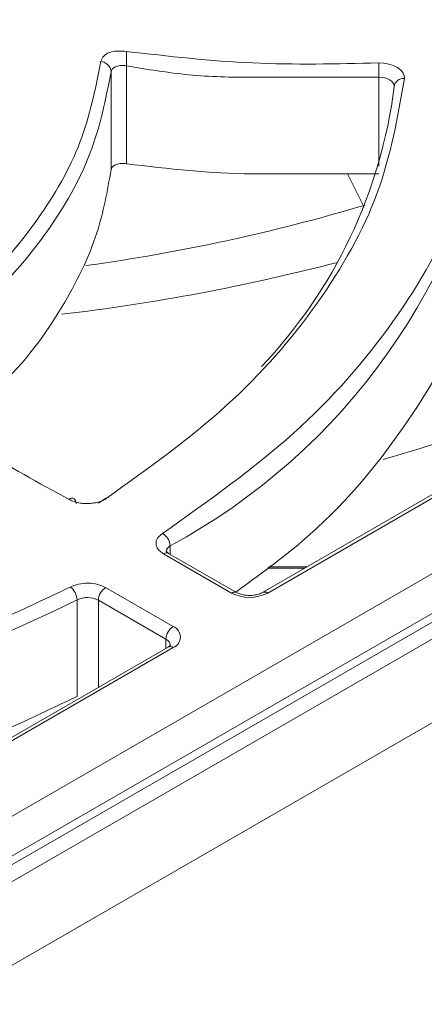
# Model space of a CAD drawing. Header units: millimetres. Extents: x -420 to 420, y -297 to 297.
# Tile 195 of 203: x 298 to 306, y 212 to 231. Entities that reach past the tile are written whole.
import ezdxf

# ---------------------------------------------------------------- set-up
doc = ezdxf.new("R2010")
doc.units = ezdxf.units.MM
doc.header["$MEASUREMENT"] = 0
doc.layers.add('layer 1', color=7, linetype='Continuous')

msp = doc.modelspace()

# ---------------------------------------------------------------- linework, layer by layer
at = {"layer": 'layer 1', "lineweight": 9}
for points in [[(269.8796, 197.9161), (269.8796, 197.9161), (332.3764, 233.9946), (332.3764, 233.9946)], [(332.0228, 232.1575), (332.0228, 232.1575), (270.5868, 196.6913), (270.5868, 196.6913)], [(274.4773, 201.8363), (274.4773, 201.8363), (326.8043, 232.0439), (326.8043, 232.0439)], [(327.4593, 231.6517), (327.4593, 231.6517), (274.8497, 201.2807), (274.8497, 201.2807)], [(327.7093, 231.6269), (327.7093, 231.6269), (275.0997, 201.2559), (275.0997, 201.2559)], [(299.7161, 227.8718), (299.7161, 227.8718), (299.7161, 229.7781), (299.7161, 229.7781)], [(300.0156, 229.8933), (300.0156, 229.8933), (300.0156, 227.9878), (300.0156, 227.9878)], [(304.9244, 227.943), (304.9244, 227.943), (304.9244, 229.6705), (304.9244, 229.6705)], [(300.8656, 220.5527), (304.261, 222.3873), (306.6119, 225.6954), (307.2281, 229.5055)], [(302.6396, 224.0394), (304.0604, 225.5332), (304.966, 227.4426), (305.2238, 229.4881)], [(304.3124, 227.7924), (304.3124, 227.7924), (304.64, 227.141), (304.64, 227.141)], [(299.2225, 226.006), (301.0618, 226.2596), (302.879, 226.653), (304.6584, 227.1826)], [(298.7515, 225.058), (300.562, 225.2718), (302.3556, 225.6092), (304.1198, 226.0682)], [(248.5826, 176.6395), (248.5826, 176.6395), (332.0228, 224.8086), (332.0228, 224.8086)], [(305.0066, 222.2301), (306.8925, 222.7701), (308.7235, 223.4866), (310.4753, 224.3694)], [(310.1765, 223.9822), (310.1765, 223.9822), (302.6622, 219.6443), (302.6622, 219.6443)], [(310.2765, 223.9724), (310.2765, 223.9724), (302.7622, 219.6343), (302.7622, 219.6343)], [(332.73, 223.5838), (332.73, 223.5838), (249.2898, 175.4146), (249.2898, 175.4146)], [(299.4717, 221.3853), (299.4717, 221.3853), (299.6111, 221.4769), (299.6111, 221.4769)], [(300.8656, 220.5527), (300.8602, 220.6529), (300.804, 220.7437), (300.7166, 220.7931)], [(300.8656, 220.5527), (300.8214, 220.5297), (300.7924, 220.4855), (300.7888, 220.4359)], [(300.8656, 220.5527), (300.8656, 220.5527), (300.8656, 220.3887), (300.8656, 220.3887)], [(300.8352, 220.4061), (300.8026, 220.4209), (300.7644, 220.4171), (300.7352, 220.3961)], [(302.055, 219.6343), (302.055, 219.6343), (300.7352, 220.3961), (300.7352, 220.3961)], [(302.155, 219.6443), (302.155, 219.6443), (300.8352, 220.4061), (300.8352, 220.4061)], [(254.9467, 172.149), (254.9467, 172.149), (338.3869, 220.3181), (338.3869, 220.3181)], [(302.751, 220.1191), (302.751, 220.1191), (303.485, 220.1191), (303.485, 220.1191)], [(303.532, 220.1463), (303.532, 220.1463), (302.7866, 220.1463), (302.7866, 220.1463)], [(340.1547, 219.7057), (340.1547, 219.7057), (255.6537, 170.9244), (255.6537, 170.9244)], [(299.0539, 219.5009), (299.0499, 219.6003), (299.0003, 219.6921), (298.9195, 219.7497)], [(299.6089, 219.7401), (299.5247, 219.6863), (299.4721, 219.5949), (299.4675, 219.4951)], [(299.6089, 219.7401), (299.6089, 219.7401), (300.9236, 218.9811), (300.9236, 218.9811)], [(302.155, 219.6443), (302.1224, 219.6589), (302.0842, 219.6551), (302.055, 219.6343)], [(302.055, 219.6343), (302.2768, 219.5195), (302.5404, 219.5195), (302.7622, 219.6343)], [(302.7622, 219.6343), (302.7332, 219.6563), (302.6944, 219.6601), (302.662, 219.6441)], [(283.639, 215.7796), (288.9891, 215.8666), (294.2534, 217.1376), (299.0539, 219.5009)], [(299.4675, 219.4951), (299.3381, 219.5619), (299.1849, 219.5639), (299.0539, 219.5009)], [(299.0539, 217.6228), (299.0539, 217.6228), (299.0539, 219.5009), (299.0539, 219.5009)], [(300.7822, 218.7363), (300.7822, 218.7363), (299.4675, 219.4951), (299.4675, 219.4951)], [(299.4675, 219.4951), (299.4675, 219.4951), (299.4675, 217.8001), (299.4675, 217.8001)], [(300.9236, 218.9811), (300.8396, 218.9273), (300.7868, 218.8361), (300.7822, 218.7363)], [(300.8702, 218.6147), (300.8644, 218.6679), (300.831, 218.7141), (300.7822, 218.7363)], [(300.7822, 218.5589), (300.7822, 218.5589), (300.7822, 218.7363), (300.7822, 218.7363)], [(300.8236, 218.5829), (300.8236, 218.5829), (293.3092, 214.2448), (293.3092, 214.2448)], [(300.9236, 218.5729), (300.9236, 218.5729), (293.4092, 214.235), (293.4092, 214.235)], [(300.9236, 218.5729), (300.8944, 218.5939), (300.8564, 218.5977), (300.8236, 218.5829)]]:
    msp.add_open_spline(points, degree=3, dxfattribs=at)
for points, knots in [([(299.5165, 229.9815), (299.5311, 230.0177), (299.5457, 230.0537), (299.5735, 230.0845), (299.5735, 230.0845), (299.5981, 230.1113), (299.6329, 230.1343), (299.6757, 230.1507), (299.6757, 230.1507), (299.7185, 230.1671), (299.7691, 230.1769), (299.8231, 230.1801), (299.8231, 230.1801), (299.8845, 230.1837), (299.9499, 230.1785), (300.0156, 230.1733)], [0, 0, 0, 0, 0.2, 0.2, 0.2, 0.2, 0.4, 0.4, 0.4, 0.4, 0.6, 0.6, 0.6, 0.6, 1, 1, 1, 1]), ([(300.0156, 230.1733), (300.833, 230.0799), (301.6502, 229.9865), (302.4714, 229.9493), (302.4714, 229.9493), (303.2866, 229.9125), (304.1054, 229.9309), (304.9244, 229.9493)], [0, 0, 0, 0, 0.3333333, 0.3333333, 0.3333333, 0.3333333, 1, 1, 1, 1]), ([(300.0156, 230.1733), (300.0156, 230.1651), (300.0156, 230.1567), (300.0156, 230.1473), (300.0156, 230.1473), (300.0156, 230.1379), (300.0156, 230.1271), (300.0156, 230.1159), (300.0156, 230.1159), (300.0156, 230.0933), (300.0156, 230.0683), (300.0156, 230.0427), (300.0156, 230.0427), (300.0156, 230.0169), (300.0156, 229.9903), (300.0156, 229.9647), (300.0156, 229.9647), (300.0156, 229.9519), (300.0156, 229.9393), (300.0156, 229.9275), (300.0156, 229.9275), (300.0156, 229.9157), (300.0156, 229.9045), (300.0156, 229.8933)], [0, 0, 0, 0, 0.1428571, 0.1428571, 0.1428571, 0.1428571, 0.2857143, 0.2857143, 0.2857143, 0.2857143, 0.4285714, 0.4285714, 0.4285714, 0.4285714, 0.5714286, 0.5714286, 0.5714286, 0.5714286, 0.7142857, 0.7142857, 0.7142857, 0.7142857, 1, 1, 1, 1]), ([(295.3945, 224.1902), (295.9635, 224.6084), (296.5325, 225.0266), (297.0217, 225.4748), (297.0217, 225.4748), (297.5109, 225.9228), (297.9205, 226.4008), (298.2707, 226.8928), (298.2707, 226.8928), (298.6209, 227.3846), (298.9117, 227.8908), (299.1095, 228.4079), (299.1095, 228.4079), (299.3073, 228.9251), (299.4119, 229.4533), (299.5165, 229.9815)], [0, 0, 0, 0, 0.2, 0.2, 0.2, 0.2, 0.4, 0.4, 0.4, 0.4, 0.6, 0.6, 0.6, 0.6, 1, 1, 1, 1]), ([(299.5165, 229.9815), (299.5433, 229.9735), (299.5699, 229.9655), (299.5935, 229.9533), (299.5935, 229.9533), (299.6177, 229.9409), (299.6387, 229.9241), (299.6571, 229.9053), (299.6571, 229.9053), (299.6753, 229.8869), (299.6909, 229.8665), (299.7003, 229.8447), (299.7003, 229.8447), (299.7095, 229.8235), (299.7129, 229.8009), (299.7161, 229.7781)], [0, 0, 0, 0, 0.2, 0.2, 0.2, 0.2, 0.4, 0.4, 0.4, 0.4, 0.6, 0.6, 0.6, 0.6, 1, 1, 1, 1]), ([(304.9244, 229.9493), (304.9244, 229.9493), (305.025, 229.9433), (305.025, 229.9433), (305.025, 229.9433), (305.025, 229.9433), (305.1218, 229.9259), (305.1218, 229.9259), (305.1218, 229.9259), (305.1218, 229.9259), (305.2102, 229.8973), (305.2102, 229.8973), (305.2102, 229.8973), (305.2102, 229.8973), (305.287, 229.8593), (305.287, 229.8593), (305.287, 229.8593), (305.287, 229.8593), (305.3491, 229.8129), (305.3491, 229.8129), (305.3491, 229.8129), (305.3491, 229.8129), (305.3935, 229.7605), (305.3935, 229.7605), (305.3935, 229.7605), (305.3935, 229.7605), (305.4187, 229.7037), (305.4187, 229.7037), (305.4187, 229.7037), (305.4187, 229.7037), (305.4237, 229.6453), (305.4237, 229.6453)], [0, 0, 0, 0, 0.1111111, 0.1111111, 0.1111111, 0.1111111, 0.2222222, 0.2222222, 0.2222222, 0.2222222, 0.3333333, 0.3333333, 0.3333333, 0.3333333, 0.4444444, 0.4444444, 0.4444444, 0.4444444, 0.5555556, 0.5555556, 0.5555556, 0.5555556, 0.6666667, 0.6666667, 0.6666667, 0.6666667, 0.7777778, 0.7777778, 0.7777778, 0.7777778, 1, 1, 1, 1]), ([(304.9244, 229.9493), (304.9244, 229.9317), (304.9244, 229.9141), (304.9244, 229.8927), (304.9244, 229.8927), (304.9244, 229.8711), (304.9244, 229.8459), (304.9244, 229.8197), (304.9244, 229.8197), (304.9244, 229.7937), (304.9244, 229.7667), (304.9244, 229.7417), (304.9244, 229.7417), (304.9244, 229.7167), (304.9244, 229.6937), (304.9244, 229.6705)], [0, 0, 0, 0, 0.2, 0.2, 0.2, 0.2, 0.4, 0.4, 0.4, 0.4, 0.6, 0.6, 0.6, 0.6, 1, 1, 1, 1]), ([(299.7161, 229.7781), (299.6103, 229.2441), (299.5043, 228.7101), (299.3043, 228.1873), (299.3043, 228.1873), (299.1043, 227.6642), (298.8101, 227.1524), (298.4559, 226.6546), (298.4559, 226.6546), (298.1017, 226.1568), (297.6873, 225.6734), (297.1925, 225.22), (297.1925, 225.22), (296.6975, 224.7666), (296.1221, 224.3434), (295.5465, 223.9202)], [0, 0, 0, 0, 0.2, 0.2, 0.2, 0.2, 0.4, 0.4, 0.4, 0.4, 0.6, 0.6, 0.6, 0.6, 1, 1, 1, 1]), ([(300.0156, 229.8933), (299.9937, 229.8961), (299.9719, 229.8987), (299.9507, 229.8995), (299.9507, 229.8995), (299.9301, 229.9001), (299.9103, 229.8991), (299.8911, 229.8969), (299.8911, 229.8969), (299.8557, 229.8925), (299.8233, 229.8839), (299.7961, 229.8715), (299.7961, 229.8715), (299.7713, 229.8601), (299.7509, 229.8455), (299.7383, 229.8285), (299.7383, 229.8285), (299.7267, 229.8131), (299.7215, 229.7957), (299.7161, 229.7781)], [0, 0, 0, 0, 0.1666667, 0.1666667, 0.1666667, 0.1666667, 0.3333333, 0.3333333, 0.3333333, 0.3333333, 0.5, 0.5, 0.5, 0.5, 0.6666667, 0.6666667, 0.6666667, 0.6666667, 1, 1, 1, 1]), ([(304.9244, 229.6705), (304.3104, 229.6705), (303.6962, 229.6705), (303.0822, 229.6705), (303.0822, 229.6705), (302.9276, 229.6705), (302.773, 229.6705), (302.6184, 229.6705), (302.6184, 229.6705), (302.5792, 229.6705), (302.54, 229.6705), (302.5006, 229.6705), (302.5006, 229.6705), (302.4906, 229.6705), (302.4804, 229.6705), (302.4704, 229.6705), (302.4704, 229.6705), (302.4678, 229.6705), (302.465, 229.6705), (302.4624, 229.6705), (302.4624, 229.6705), (302.4616, 229.6705), (302.461, 229.6705), (302.4602, 229.6705), (302.4602, 229.6705), (302.46, 229.6705), (302.4598, 229.6705), (302.4596, 229.6705), (302.4596, 229.6705), (302.4594, 229.6705), (302.4592, 229.6705), (302.4592, 229.6705), (302.4592, 229.6705), (302.0488, 229.6703), (301.6366, 229.6801), (301.2292, 229.7189), (301.2292, 229.7189), (300.8216, 229.7577), (300.4186, 229.8255), (300.0156, 229.8933)], [0, 0, 0, 0, 0.0909091, 0.0909091, 0.0909091, 0.0909091, 0.1818182, 0.1818182, 0.1818182, 0.1818182, 0.2727273, 0.2727273, 0.2727273, 0.2727273, 0.3636364, 0.3636364, 0.3636364, 0.3636364, 0.4545455, 0.4545455, 0.4545455, 0.4545455, 0.5454545, 0.5454545, 0.5454545, 0.5454545, 0.6363636, 0.6363636, 0.6363636, 0.6363636, 0.7272727, 0.7272727, 0.7272727, 0.7272727, 0.8181818, 0.8181818, 0.8181818, 0.8181818, 1, 1, 1, 1]), ([(305.4237, 229.6453), (305.2924, 228.8979), (305.161, 228.1504), (304.8922, 227.4186), (304.8922, 227.4186), (304.6234, 226.6866), (304.2172, 225.9702), (303.7234, 225.2746), (303.7234, 225.2746), (303.2294, 224.5788), (302.648, 223.904), (301.9498, 223.2736), (301.9498, 223.2736), (301.2516, 222.6433), (300.4366, 222.0575), (299.6215, 221.4719)], [0, 0, 0, 0, 0.2, 0.2, 0.2, 0.2, 0.4, 0.4, 0.4, 0.4, 0.6, 0.6, 0.6, 0.6, 1, 1, 1, 1]), ([(300.7166, 220.7931), (301.609, 221.4271), (302.5012, 222.0613), (303.2646, 222.7451), (303.2646, 222.7451), (304.028, 223.4292), (304.6626, 224.1626), (305.2002, 224.9192), (305.2002, 224.9192), (305.7379, 225.6758), (306.1787, 226.4552), (306.4671, 227.2514), (306.4671, 227.2514), (306.7557, 228.0478), (306.8919, 228.8611), (307.0283, 229.6743)], [0, 0, 0, 0, 0.2, 0.2, 0.2, 0.2, 0.4, 0.4, 0.4, 0.4, 0.6, 0.6, 0.6, 0.6, 1, 1, 1, 1]), ([(305.2232, 229.5123), (305.2232, 229.5123), (305.221, 229.5231), (305.221, 229.5231), (305.221, 229.5231), (305.221, 229.5231), (305.2058, 229.5571), (305.2058, 229.5571), (305.2058, 229.5571), (305.2058, 229.5571), (305.1792, 229.5887), (305.1792, 229.5887), (305.1792, 229.5887), (305.1792, 229.5887), (305.142, 229.6165), (305.142, 229.6165), (305.142, 229.6165), (305.142, 229.6165), (305.0958, 229.6393), (305.0958, 229.6393), (305.0958, 229.6393), (305.0958, 229.6393), (305.0428, 229.6565), (305.0428, 229.6565), (305.0428, 229.6565), (305.0428, 229.6565), (304.9848, 229.6669), (304.9848, 229.6669), (304.9848, 229.6669), (304.9848, 229.6669), (304.9244, 229.6705), (304.9244, 229.6705)], [0, 0, 0, 0, 0.1111111, 0.1111111, 0.1111111, 0.1111111, 0.2222222, 0.2222222, 0.2222222, 0.2222222, 0.3333333, 0.3333333, 0.3333333, 0.3333333, 0.4444444, 0.4444444, 0.4444444, 0.4444444, 0.5555556, 0.5555556, 0.5555556, 0.5555556, 0.6666667, 0.6666667, 0.6666667, 0.6666667, 0.7777778, 0.7777778, 0.7777778, 0.7777778, 1, 1, 1, 1]), ([(305.4237, 229.6453), (305.3763, 229.6515), (305.3283, 229.6383), (305.2908, 229.6087), (305.2908, 229.6087), (305.2532, 229.5791), (305.229, 229.5357), (305.2238, 229.4881)], [0, 0, 0, 0, 0.3333333, 0.3333333, 0.3333333, 0.3333333, 1, 1, 1, 1]), ([(299.7161, 227.8718), (299.6423, 227.4594), (299.5685, 227.047), (299.4377, 226.641), (299.4377, 226.641), (299.2811, 226.1546), (299.0427, 225.6772), (298.7601, 225.207), (298.7601, 225.207), (298.4311, 224.659), (298.0425, 224.121), (297.5169, 223.631), (297.5169, 223.631), (297.2289, 223.3626), (296.8999, 223.1086), (296.5709, 222.8545)], [0, 0, 0, 0, 0.2, 0.2, 0.2, 0.2, 0.4, 0.4, 0.4, 0.4, 0.6, 0.6, 0.6, 0.6, 1, 1, 1, 1]), ([(300.0156, 227.9878), (299.9937, 227.9902), (299.9719, 227.9928), (299.9505, 227.9936), (299.9505, 227.9936), (299.9301, 227.9942), (299.9101, 227.9932), (299.8911, 227.9908), (299.8911, 227.9908), (299.8555, 227.9866), (299.8231, 227.9778), (299.7959, 227.9652), (299.7959, 227.9652), (299.7713, 227.9538), (299.7509, 227.9392), (299.7381, 227.9222), (299.7381, 227.9222), (299.7267, 227.9068), (299.7215, 227.8894), (299.7161, 227.8718)], [0, 0, 0, 0, 0.1666667, 0.1666667, 0.1666667, 0.1666667, 0.3333333, 0.3333333, 0.3333333, 0.3333333, 0.5, 0.5, 0.5, 0.5, 0.6666667, 0.6666667, 0.6666667, 0.6666667, 1, 1, 1, 1]), ([(304.9244, 227.7924), (304.3104, 227.7924), (303.6966, 227.7924), (303.0828, 227.7924), (303.0828, 227.7924), (302.9282, 227.7924), (302.7738, 227.7924), (302.6194, 227.7924), (302.6194, 227.7924), (302.5802, 227.7924), (302.5412, 227.7924), (302.502, 227.7924), (302.502, 227.7924), (302.492, 227.7924), (302.482, 227.7924), (302.472, 227.7924), (302.472, 227.7924), (302.4692, 227.7924), (302.4666, 227.7924), (302.464, 227.7924), (302.464, 227.7924), (302.463, 227.7924), (302.4622, 227.7924), (302.4612, 227.7924), (302.4612, 227.7924), (302.461, 227.7924), (302.461, 227.7924), (302.4608, 227.7924), (302.4608, 227.7924), (301.6418, 227.7928), (300.8288, 227.8902), (300.0156, 227.9878)], [0, 0, 0, 0, 0.1111111, 0.1111111, 0.1111111, 0.1111111, 0.2222222, 0.2222222, 0.2222222, 0.2222222, 0.3333333, 0.3333333, 0.3333333, 0.3333333, 0.4444444, 0.4444444, 0.4444444, 0.4444444, 0.5555556, 0.5555556, 0.5555556, 0.5555556, 0.6666667, 0.6666667, 0.6666667, 0.6666667, 0.7777778, 0.7777778, 0.7777778, 0.7777778, 1, 1, 1, 1]), ([(307.2281, 227.6274), (307.0917, 226.8072), (306.9553, 225.987), (306.6623, 225.1852), (306.6623, 225.1852), (306.3695, 224.3832), (305.9199, 223.5994), (305.3853, 222.8339), (305.3853, 222.8339), (304.8506, 222.0685), (304.2308, 221.3213), (303.434, 220.6425), (303.434, 220.6425), (303.033, 220.3009), (302.5872, 219.9765), (302.1414, 219.6521)], [0, 0, 0, 0, 0.2, 0.2, 0.2, 0.2, 0.4, 0.4, 0.4, 0.4, 0.6, 0.6, 0.6, 0.6, 1, 1, 1, 1]), ([(298.8937, 221.4593), (298.3133, 221.7729), (297.7327, 222.0867), (297.1559, 222.4627), (297.1559, 222.4627), (296.5751, 222.8413), (295.9979, 223.2834), (295.4207, 223.7254)], [0, 0, 0, 0, 0.3333333, 0.3333333, 0.3333333, 0.3333333, 1, 1, 1, 1]), ([(299.0351, 221.3775), (299.0329, 221.3977), (299.0309, 221.4179), (299.0243, 221.4339), (299.0243, 221.4339), (299.0179, 221.4499), (299.0069, 221.4615), (298.9937, 221.4691), (298.9937, 221.4691), (298.9805, 221.4769), (298.9649, 221.4803), (298.9477, 221.4781), (298.9477, 221.4781), (298.9307, 221.4757), (298.9123, 221.4675), (298.8937, 221.4593)], [0, 0, 0, 0, 0.2, 0.2, 0.2, 0.2, 0.4, 0.4, 0.4, 0.4, 0.6, 0.6, 0.6, 0.6, 1, 1, 1, 1]), ([(299.6215, 221.4719), (299.5975, 221.4581), (299.5735, 221.4441), (299.5465, 221.4321), (299.5465, 221.4321), (299.5197, 221.4203), (299.4901, 221.4103), (299.4593, 221.4019), (299.4593, 221.4019), (299.4285, 221.3937), (299.3963, 221.3871), (299.3633, 221.3825), (299.3633, 221.3825), (299.3301, 221.3781), (299.2963, 221.3755), (299.2623, 221.3749), (299.2623, 221.3749), (299.2283, 221.3743), (299.1943, 221.3757), (299.1609, 221.3791), (299.1609, 221.3791), (299.1273, 221.3825), (299.0945, 221.3879), (299.0629, 221.3951), (299.0629, 221.3951), (299.0311, 221.4023), (299.0007, 221.4111), (298.9725, 221.4221), (298.9725, 221.4221), (298.9445, 221.4331), (298.9191, 221.4463), (298.8937, 221.4593)], [0, 0, 0, 0, 0.1111111, 0.1111111, 0.1111111, 0.1111111, 0.2222222, 0.2222222, 0.2222222, 0.2222222, 0.3333333, 0.3333333, 0.3333333, 0.3333333, 0.4444444, 0.4444444, 0.4444444, 0.4444444, 0.5555556, 0.5555556, 0.5555556, 0.5555556, 0.6666667, 0.6666667, 0.6666667, 0.6666667, 0.7777778, 0.7777778, 0.7777778, 0.7777778, 1, 1, 1, 1]), ([(300.7352, 220.3961), (300.6954, 220.4249), (300.6558, 220.4535), (300.6296, 220.4863), (300.6296, 220.4863), (300.6034, 220.5189), (300.5908, 220.5557), (300.589, 220.5925), (300.589, 220.5925), (300.5872, 220.6293), (300.5964, 220.6663), (300.6194, 220.6999), (300.6194, 220.6999), (300.6426, 220.7333), (300.6796, 220.7631), (300.7166, 220.7931)], [0, 0, 0, 0, 0.2, 0.2, 0.2, 0.2, 0.4, 0.4, 0.4, 0.4, 0.6, 0.6, 0.6, 0.6, 1, 1, 1, 1]), ([(300.8352, 220.4061), (300.8202, 220.4169), (300.805, 220.4275), (300.797, 220.4343), (300.797, 220.4343), (300.7888, 220.4411), (300.788, 220.4437), (300.7874, 220.4463)], [0, 0, 0, 0, 0.3333333, 0.3333333, 0.3333333, 0.3333333, 1, 1, 1, 1]), ([(298.9195, 219.7497), (298.9711, 219.7713), (299.0229, 219.7929), (299.0811, 219.8065), (299.0811, 219.8065), (299.1391, 219.8201), (299.2035, 219.8255), (299.2675, 219.8245), (299.2675, 219.8245), (299.3317, 219.8237), (299.3955, 219.8165), (299.4523, 219.8013), (299.4523, 219.8013), (299.5091, 219.7861), (299.5591, 219.7631), (299.6089, 219.7401)], [0, 0, 0, 0, 0.2, 0.2, 0.2, 0.2, 0.4, 0.4, 0.4, 0.4, 0.6, 0.6, 0.6, 0.6, 1, 1, 1, 1]), ([(283.628, 216.0582), (285.0309, 216.143), (286.4335, 216.2276), (287.8063, 216.3994), (287.8063, 216.3994), (289.1789, 216.5714), (290.5214, 216.8304), (291.8238, 217.1448), (291.8238, 217.1448), (293.126, 217.459), (294.3882, 217.8291), (295.5643, 218.2725), (295.5643, 218.2725), (296.7401, 218.7159), (297.8299, 219.2327), (298.9195, 219.7497)], [0, 0, 0, 0, 0.2, 0.2, 0.2, 0.2, 0.4, 0.4, 0.4, 0.4, 0.6, 0.6, 0.6, 0.6, 1, 1, 1, 1]), ([(302.6622, 219.6443), (302.64, 219.6333), (302.6178, 219.6223), (302.5904, 219.6133), (302.5904, 219.6133), (302.5622, 219.6039), (302.5284, 219.5965), (302.4934, 219.5919), (302.4934, 219.5919), (302.4558, 219.5871), (302.4168, 219.5853), (302.3784, 219.5871), (302.3784, 219.5871), (302.3388, 219.5889), (302.2998, 219.5943), (302.2644, 219.6029), (302.2644, 219.6029), (302.2332, 219.6103), (302.2046, 219.6199), (302.1818, 219.6305), (302.1818, 219.6305), (302.1722, 219.6349), (302.1636, 219.6395), (302.155, 219.6443)], [0, 0, 0, 0, 0.1428571, 0.1428571, 0.1428571, 0.1428571, 0.2857143, 0.2857143, 0.2857143, 0.2857143, 0.4285714, 0.4285714, 0.4285714, 0.4285714, 0.5714286, 0.5714286, 0.5714286, 0.5714286, 0.7142857, 0.7142857, 0.7142857, 0.7142857, 1, 1, 1, 1]), ([(300.9236, 218.5729), (301.0084, 218.6051), (301.0646, 218.6863), (301.0646, 218.7771), (301.0646, 218.7771), (301.0646, 218.8677), (301.0084, 218.9489), (300.9236, 218.9811)], [0, 0, 0, 0, 0.3333333, 0.3333333, 0.3333333, 0.3333333, 1, 1, 1, 1]), ([(300.8694, 218.6177), (300.8698, 218.6191), (300.8704, 218.6205), (300.8686, 218.6187), (300.8686, 218.6187), (300.8658, 218.6159), (300.8572, 218.6055), (300.843, 218.5953), (300.843, 218.5953), (300.8372, 218.5911), (300.8304, 218.5869), (300.8236, 218.5829)], [0, 0, 0, 0, 0.25, 0.25, 0.25, 0.25, 0.5, 0.5, 0.5, 0.5, 1, 1, 1, 1]), ([(299.0539, 217.6228), (297.9555, 217.1016), (296.8571, 216.5806), (295.6717, 216.1336), (295.6717, 216.1336), (294.4862, 215.6866), (293.2138, 215.3138), (291.901, 214.9968), (291.901, 214.9968), (290.588, 214.68), (289.2347, 214.4188), (287.8509, 214.2456), (287.8509, 214.2456), (286.4673, 214.0724), (285.0533, 213.987), (283.639, 213.9016)], [0, 0, 0, 0, 0.2, 0.2, 0.2, 0.2, 0.4, 0.4, 0.4, 0.4, 0.6, 0.6, 0.6, 0.6, 1, 1, 1, 1])]:
    msp.add_open_spline(points, degree=3, knots=knots, dxfattribs=at)

doc.saveas('drawing.dxf')
